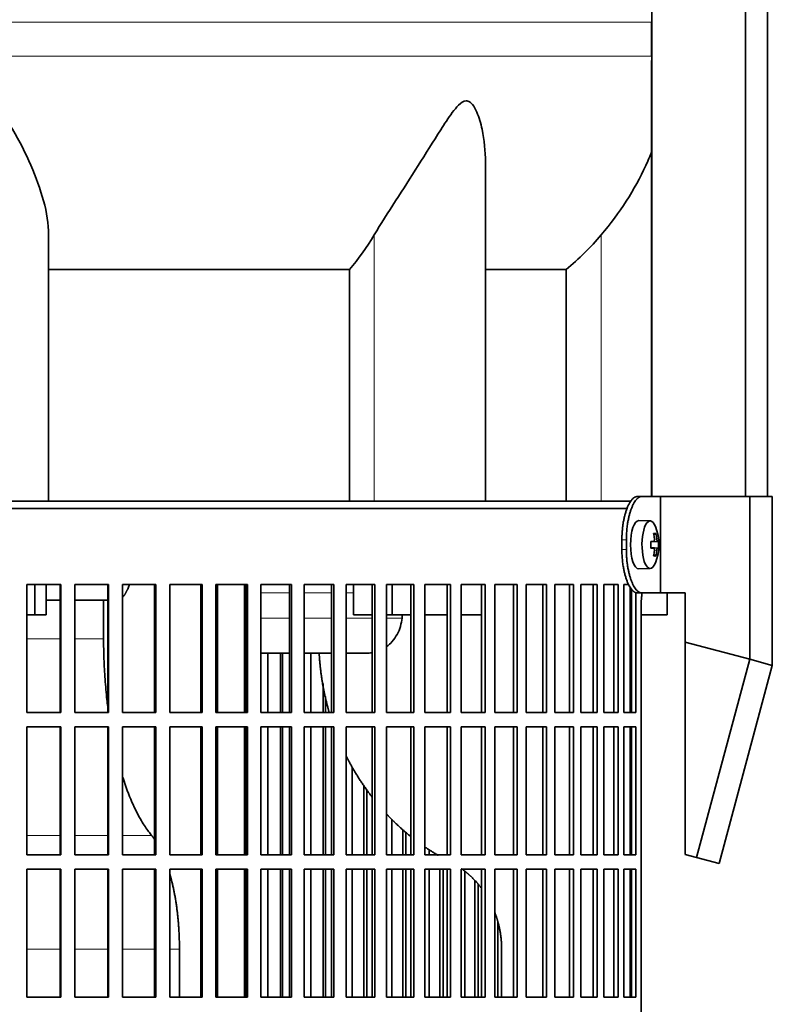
# Model space of a CAD drawing. Header units: millimetres. Extents: x 452 to 1336, y -1172 to 1297.
# Tile 20 of 27: x 1110 to 1266, y 144 to 348. Entities that reach past the tile are written whole.
import ezdxf

# ---------------------------------------------------------------- set-up
doc = ezdxf.new("R2010")
doc.units = ezdxf.units.MM
for name, color, linetype in [('LOW_454-1', 7, 'Continuous'), ('M5X8_UNI7687', 7, 'Continuous'), ('VSI344-454_FILTR', 7, 'Continuous'), ('VSI344-454_SUPPO', 7, 'Continuous'), ('VSI344-454_TERMI', 7, 'Continuous'), ('VSI454_DIFFUSORE', 7, 'Continuous')]:
    doc.layers.add(name, color=color, linetype=linetype)

# ---------------------------------------------------------------- blocks, each defined once
blk = doc.blocks.new('SE3')
at = {"layer": 'LOW_454-1', "color": 7, "linetype": 'Continuous', "lineweight": 35}
for p, q in [((1241.42, 511.39), (1241.42, 249.39)), ((1260.81, 249.39), (1260.81, 511.39)), ((1265.35, 249.39), (1265.35, 511.39)), ((1241.35, 339.74), (1241.35, 249.39))]:
    blk.add_line(p, q, dxfattribs=at)
at = {"layer": 'M5X8_UNI7687', "color": 7, "linetype": 'Continuous', "lineweight": 35}
for p, q in [((1241.07, 244.32), (1238.72, 244.39)), ((1242.23, 241.72), (1241.82, 241.42)), ((1241.19, 240.04), (1241.77, 240.1)), ((1242.79, 240.08), (1241.2, 239.96)), ((1242.79, 238.7), (1241.2, 238.82)), ((1241.77, 238.68), (1241.19, 238.74)), ((1242.23, 237.06), (1241.82, 237.36)), ((1238.72, 234.39), (1241.07, 234.46))]:
    blk.add_line(p, q, dxfattribs=at)
at = {"layer": 'M5X8_UNI7687', "color": 4, "linetype": 'Continuous', "lineweight": 9}
for p, q in [((1241.19, 240.04), (1241.77, 240.1)), ((1242.59, 240.1), (1241.2, 239.97)), ((1241.2, 238.81), (1242.59, 238.68)), ((1241.94, 240.55), (1242.42, 240.6)), ((1241.77, 238.68), (1241.19, 238.74)), ((1242.42, 238.18), (1241.93, 238.23))]:
    blk.add_line(p, q, dxfattribs=at)
at = {"layer": 'M5X8_UNI7687', "color": 7, "linetype": 'Continuous', "lineweight": 35}
for centre, radius, start, end in [((1232.88, 239.39), 10, 337.7946, 22.2054), ((1233.19, 239.39), 9.62, 355.8727, 4.1273)]:
    blk.add_arc(centre, radius, start, end, dxfattribs=at)
for centre, major_axis, ratio, start_param, end_param in [((1238.7, 239.39), (0, -5), 0.34202, 3.141593, 6.283185), ((1241.05, 239.39), (0, -4.93), 0.34202, 2.444185, 6.283185), ((1234.95, 236.33), (7.67, 5.19), 0.199978, 0.212267, 0.361959), ((1232.94, 239.39), (0, 10), 0.906308, 4.833518, 4.948078), ((1232.84, 239.39), (0, 10), 0.965926, 4.833518, 4.948078), ((1232.89, 239.23), (9.97, 0.82), 0.029809, 0.468971, 0.583531), ((1236, 239.39), (0, -9.26), 0.562348, 1.49595, 1.645642), ((1232.89, 239.23), (9.97, 0.82), 0.029809, 0.112154, 0.226713), ((1232.89, 239.54), (9.97, -0.82), 0.029809, -0.583531, -0.468971), ((1232.94, 239.39), (0, -10), 0.906308, 1.335108, 1.449667), ((1234.95, 242.45), (7.67, -5.19), 0.199978, -0.361959, -0.212267), ((1232.84, 239.39), (0, -10), 0.965926, 1.335108, 1.449667), ((1232.89, 239.54), (9.97, -0.82), 0.029809, -0.226713, -0.112154), ((1241.05, 239.39), (0, -4.93), 0.34202, 0, 0.697408), ((1238.7, 239.39), (0, -5), 0.34202, 0, 0.010116)]:
    blk.add_ellipse(centre, major_axis=major_axis, ratio=ratio, start_param=start_param, end_param=end_param, dxfattribs=at)
for points in [[(1241.77, 240.1), (1241.78, 240.1), (1241.79, 240.1), (1241.81, 240.11), (1241.83, 240.12), (1241.85, 240.14), (1241.87, 240.16), (1241.88, 240.18), (1241.9, 240.21), (1241.91, 240.25), (1241.92, 240.28), (1241.93, 240.32), (1241.94, 240.37), (1241.94, 240.41), (1241.94, 240.45), (1241.94, 240.5), (1241.94, 240.55), (1241.94, 240.58), (1241.94, 240.6)], [(1242.42, 240.6), (1242.43, 240.58), (1242.43, 240.55), (1242.44, 240.5), (1242.45, 240.45), (1242.45, 240.41), (1242.46, 240.37), (1242.47, 240.32), (1242.49, 240.28), (1242.5, 240.25), (1242.51, 240.21), (1242.52, 240.18), (1242.53, 240.16), (1242.55, 240.14), (1242.56, 240.12), (1242.57, 240.11), (1242.58, 240.1), (1242.59, 240.1), (1242.59, 240.1)], [(1241.94, 238.18), (1241.94, 238.2), (1241.94, 238.23), (1241.94, 238.28), (1241.94, 238.33), (1241.94, 238.37), (1241.94, 238.41), (1241.93, 238.46), (1241.92, 238.5), (1241.91, 238.53), (1241.9, 238.57), (1241.88, 238.6), (1241.87, 238.62), (1241.85, 238.64), (1241.83, 238.66), (1241.81, 238.67), (1241.79, 238.68), (1241.78, 238.68), (1241.77, 238.68)], [(1242.59, 238.68), (1242.59, 238.68), (1242.58, 238.68), (1242.57, 238.67), (1242.56, 238.66), (1242.55, 238.64), (1242.53, 238.62), (1242.52, 238.6), (1242.51, 238.57), (1242.5, 238.53), (1242.49, 238.5), (1242.47, 238.46), (1242.46, 238.41), (1242.45, 238.37), (1242.45, 238.33), (1242.44, 238.28), (1242.43, 238.23), (1242.43, 238.2), (1242.42, 238.18)]]:
    blk.add_open_spline(points, degree=3, dxfattribs=at)
at = {"layer": 'VSI344-454_FILTR', "color": 7, "linetype": 'Continuous', "lineweight": 35}
for p, q in [((959.42, 246.89), (1236.31, 246.89)), ((1111.92, 231.14), (1118.92, 231.14)), ((1111.92, 204.64), (1111.92, 231.14)), ((1118.84, 204.64), (1118.84, 231.14)), ((1118.92, 204.64), (1118.92, 231.14)), ((1121.88, 231.14), (1128.83, 231.14)), ((1121.88, 204.64), (1121.88, 231.14)), ((1128.68, 204.64), (1128.68, 231.14)), ((1128.83, 204.64), (1128.83, 231.14)), ((1131.76, 231.14), (1138.61, 231.14)), ((1131.76, 204.64), (1131.76, 231.14)), ((1138.39, 204.64), (1138.39, 231.14)), ((1138.61, 204.64), (1138.61, 231.14)), ((1141.5, 231.14), (1148.22, 231.14)), ((1141.5, 204.64), (1141.5, 231.14)), ((1147.93, 204.64), (1147.93, 231.14)), ((1148.22, 204.64), (1148.22, 231.14)), ((1151.04, 231.14), (1157.61, 231.14)), ((1151.04, 204.64), (1151.04, 231.14)), ((1157.25, 204.64), (1157.25, 231.14)), ((1157.61, 204.64), (1157.61, 231.14)), ((1160.36, 231.14), (1166.73, 231.14)), ((1160.36, 204.64), (1160.36, 231.14)), ((1166.31, 204.64), (1166.31, 231.14)), ((1166.73, 204.64), (1166.73, 231.14)), ((1169.39, 231.14), (1175.54, 231.14)), ((1169.39, 204.64), (1169.39, 231.14)), ((1175.06, 204.64), (1175.06, 231.14)), ((1175.54, 204.64), (1175.54, 231.14)), ((1178.1, 231.14), (1184, 231.14)), ((1178.1, 204.64), (1178.1, 231.14)), ((1183.45, 204.64), (1183.45, 231.14)), ((1184, 204.64), (1184, 231.14)), ((1186.44, 231.14), (1192.06, 231.14)), ((1186.44, 204.64), (1186.44, 231.14)), ((1191.46, 204.64), (1191.46, 231.14)), ((1192.06, 204.64), (1192.06, 231.14)), ((1194.38, 231.14), (1199.69, 231.14)), ((1194.38, 204.64), (1194.38, 231.14)), ((1199.03, 204.64), (1199.03, 231.14)), ((1199.69, 204.64), (1199.69, 231.14)), ((1201.87, 231.14), (1206.84, 231.14)), ((1201.87, 204.64), (1201.87, 231.14)), ((1206.14, 204.64), (1206.14, 231.14)), ((1206.84, 204.64), (1206.84, 231.14)), ((1208.88, 231.14), (1213.49, 231.14)), ((1208.88, 204.64), (1208.88, 231.14)), ((1212.74, 204.64), (1212.74, 231.14)), ((1213.49, 204.64), (1213.49, 231.14)), ((1215.37, 231.14), (1219.6, 231.14)), ((1215.37, 204.64), (1215.37, 231.14)), ((1218.8, 204.64), (1218.8, 231.14)), ((1219.6, 204.64), (1219.6, 231.14)), ((1221.31, 231.14), (1225.15, 231.14)), ((1221.31, 204.64), (1221.31, 231.14)), ((1224.31, 204.64), (1224.31, 231.14)), ((1225.15, 204.64), (1225.15, 231.14)), ((1226.68, 231.14), (1230.09, 231.14)), ((1226.68, 204.64), (1226.68, 231.14)), ((1229.22, 204.64), (1229.22, 231.14)), ((1230.09, 204.64), (1230.09, 231.14)), ((1231.45, 231.14), (1234.42, 231.14)), ((1231.45, 204.64), (1231.45, 231.14)), ((1233.51, 204.64), (1233.51, 231.14)), ((1234.42, 204.64), (1234.42, 231.14)), ((1235.58, 231.14), (1236.64, 231.14)), ((1235.58, 204.64), (1235.58, 231.14)), ((1237.17, 204.64), (1237.17, 230.2)), ((1238.11, 204.64), (1238.11, 229.44)), ((1239.2, -44.11), (1239.2, 226.89)), ((1161.82, 204.64), (1161.82, 216.89)), ((1164.46, 204.64), (1164.46, 216.89)), ((1164.91, 204.64), (1164.91, 216.89)), ((1170.72, 204.64), (1170.72, 216.89)), ((1173.27, 204.64), (1173.27, 210.66)), ((1173.79, 204.64), (1173.79, 207.9)), ((1111.92, 204.64), (1118.92, 204.64)), ((1121.88, 204.64), (1128.83, 204.64)), ((1131.76, 204.64), (1138.61, 204.64)), ((1141.5, 204.64), (1148.22, 204.64)), ((1151.04, 204.64), (1157.61, 204.64)), ((1160.36, 204.64), (1166.73, 204.64)), ((1169.39, 204.64), (1175.54, 204.64)), ((1178.1, 204.64), (1184, 204.64)), ((1186.44, 204.64), (1192.06, 204.64)), ((1194.38, 204.64), (1199.69, 204.64)), ((1201.87, 204.64), (1206.84, 204.64)), ((1208.88, 204.64), (1213.49, 204.64)), ((1215.37, 204.64), (1219.6, 204.64)), ((1221.31, 204.64), (1225.15, 204.64)), ((1226.68, 204.64), (1230.09, 204.64)), ((1231.45, 204.64), (1234.42, 204.64)), ((1235.58, 204.64), (1238.11, 204.64)), ((1111.92, 201.64), (1118.92, 201.64)), ((1111.92, 175.14), (1111.92, 201.64)), ((1118.84, 175.14), (1118.84, 201.64)), ((1118.92, 175.14), (1118.92, 201.64)), ((1121.88, 201.64), (1128.83, 201.64)), ((1121.88, 175.14), (1121.88, 201.64)), ((1128.68, 175.14), (1128.68, 201.64)), ((1128.83, 175.14), (1128.83, 201.64)), ((1131.76, 201.64), (1138.61, 201.64)), ((1131.76, 175.14), (1131.76, 201.64)), ((1138.39, 175.14), (1138.39, 201.64)), ((1138.61, 175.14), (1138.61, 201.64)), ((1141.5, 201.64), (1148.22, 201.64)), ((1141.5, 175.14), (1141.5, 201.64)), ((1147.93, 175.14), (1147.93, 201.64)), ((1148.22, 175.14), (1148.22, 201.64)), ((1151.04, 201.64), (1157.61, 201.64)), ((1151.04, 175.14), (1151.04, 201.64)), ((1157.25, 175.14), (1157.25, 201.64)), ((1157.61, 175.14), (1157.61, 201.64)), ((1160.36, 201.64), (1166.73, 201.64)), ((1160.36, 175.14), (1160.36, 201.64)), ((1161.82, 175.14), (1161.82, 201.64)), ((1164.46, 175.14), (1164.46, 201.64)), ((1164.91, 175.14), (1164.91, 201.64)), ((1166.31, 175.14), (1166.31, 201.64)), ((1166.73, 175.14), (1166.73, 201.64)), ((1169.39, 201.64), (1175.54, 201.64)), ((1169.39, 175.14), (1169.39, 201.64)), ((1170.72, 175.14), (1170.72, 201.64)), ((1173.27, 175.14), (1173.27, 201.64)), ((1173.79, 175.14), (1173.79, 201.64)), ((1175.06, 175.14), (1175.06, 201.64)), ((1175.54, 175.14), (1175.54, 201.64)), ((1178.1, 201.64), (1184, 201.64)), ((1178.1, 175.14), (1178.1, 201.64)), ((1183.45, 175.14), (1183.45, 201.64)), ((1184, 175.14), (1184, 201.64)), ((1186.44, 201.64), (1192.06, 201.64)), ((1186.44, 175.14), (1186.44, 201.64)), ((1191.46, 175.14), (1191.46, 201.64)), ((1192.06, 175.14), (1192.06, 201.64)), ((1194.38, 201.64), (1199.69, 201.64)), ((1194.38, 175.14), (1194.38, 201.64)), ((1199.03, 175.14), (1199.03, 201.64)), ((1199.69, 175.14), (1199.69, 201.64)), ((1201.87, 201.64), (1206.84, 201.64)), ((1201.87, 175.14), (1201.87, 201.64)), ((1206.14, 175.14), (1206.14, 201.64)), ((1206.84, 175.14), (1206.84, 201.64)), ((1208.88, 201.64), (1213.49, 201.64)), ((1208.88, 175.14), (1208.88, 201.64)), ((1212.74, 175.14), (1212.74, 201.64)), ((1213.49, 175.14), (1213.49, 201.64)), ((1215.37, 201.64), (1219.6, 201.64)), ((1215.37, 175.14), (1215.37, 201.64)), ((1218.8, 175.14), (1218.8, 201.64)), ((1219.6, 175.14), (1219.6, 201.64)), ((1221.31, 201.64), (1225.15, 201.64)), ((1221.31, 175.14), (1221.31, 201.64)), ((1224.31, 175.14), (1224.31, 201.64)), ((1225.15, 175.14), (1225.15, 201.64)), ((1226.68, 201.64), (1230.09, 201.64)), ((1226.68, 175.14), (1226.68, 201.64)), ((1229.22, 175.14), (1229.22, 201.64)), ((1230.09, 175.14), (1230.09, 201.64)), ((1231.45, 201.64), (1234.42, 201.64)), ((1231.45, 175.14), (1231.45, 201.64)), ((1233.51, 175.14), (1233.51, 201.64)), ((1234.42, 175.14), (1234.42, 201.64)), ((1235.58, 201.64), (1238.11, 201.64)), ((1235.58, 175.14), (1235.58, 201.64)), ((1237.17, 175.14), (1237.17, 201.64)), ((1238.11, 175.14), (1238.11, 201.64)), ((1179.3, 175.14), (1179.3, 193.34)), ((1181.75, 175.14), (1181.75, 189.44)), ((1182.32, 175.14), (1182.32, 188.63)), ((1187.51, 175.14), (1187.51, 182.52)), ((1189.83, 175.14), (1189.83, 180.35)), ((1190.46, 175.14), (1190.46, 179.8)), ((1195.3, 175.14), (1195.3, 176.16)), ((1111.92, 175.14), (1118.92, 175.14)), ((1121.88, 175.14), (1128.83, 175.14)), ((1131.76, 175.14), (1138.61, 175.14)), ((1141.5, 175.14), (1148.22, 175.14)), ((1151.04, 175.14), (1157.61, 175.14)), ((1160.36, 175.14), (1166.73, 175.14)), ((1169.39, 175.14), (1175.54, 175.14)), ((1178.1, 175.14), (1184, 175.14)), ((1186.44, 175.14), (1192.06, 175.14)), ((1194.38, 175.14), (1199.69, 175.14)), ((1201.87, 175.14), (1206.84, 175.14)), ((1208.88, 175.14), (1213.49, 175.14)), ((1215.37, 175.14), (1219.6, 175.14)), ((1221.31, 175.14), (1225.15, 175.14)), ((1226.68, 175.14), (1230.09, 175.14)), ((1231.45, 175.14), (1234.42, 175.14)), ((1235.58, 175.14), (1238.11, 175.14)), ((1111.92, 172.14), (1118.92, 172.14)), ((1111.92, 145.64), (1111.92, 172.14)), ((1118.84, 145.64), (1118.84, 172.14)), ((1118.92, 145.64), (1118.92, 172.14)), ((1121.88, 172.14), (1128.83, 172.14)), ((1121.88, 145.64), (1121.88, 172.14)), ((1128.68, 145.64), (1128.68, 172.14)), ((1128.83, 145.64), (1128.83, 172.14)), ((1131.76, 172.14), (1138.61, 172.14)), ((1131.76, 145.64), (1131.76, 172.14)), ((1138.39, 145.64), (1138.39, 172.14)), ((1138.61, 145.64), (1138.61, 172.14)), ((1141.5, 172.14), (1148.22, 172.14)), ((1141.5, 145.64), (1141.5, 172.14)), ((1147.93, 145.64), (1147.93, 172.14)), ((1148.22, 145.64), (1148.22, 172.14)), ((1151.04, 172.14), (1157.61, 172.14)), ((1151.04, 145.64), (1151.04, 172.14)), ((1157.25, 145.64), (1157.25, 172.14)), ((1157.61, 145.64), (1157.61, 172.14)), ((1160.36, 172.14), (1166.73, 172.14)), ((1160.36, 145.64), (1160.36, 172.14)), ((1161.82, 145.64), (1161.82, 172.14)), ((1164.46, 145.64), (1164.46, 172.14)), ((1164.91, 145.64), (1164.91, 172.14)), ((1166.31, 145.64), (1166.31, 172.14)), ((1166.73, 145.64), (1166.73, 172.14)), ((1169.39, 172.14), (1175.54, 172.14)), ((1169.39, 145.64), (1169.39, 172.14)), ((1170.72, 145.64), (1170.72, 172.14)), ((1173.27, 145.64), (1173.27, 172.14)), ((1173.79, 145.64), (1173.79, 172.14)), ((1175.06, 145.64), (1175.06, 172.14)), ((1175.54, 145.64), (1175.54, 172.14)), ((1178.1, 172.14), (1184, 172.14)), ((1178.1, 145.64), (1178.1, 172.14)), ((1179.3, 145.64), (1179.3, 172.14)), ((1181.75, 145.64), (1181.75, 172.14)), ((1182.32, 145.64), (1182.32, 172.14)), ((1183.45, 145.64), (1183.45, 172.14)), ((1184, 145.64), (1184, 172.14)), ((1186.44, 172.14), (1192.06, 172.14)), ((1186.44, 145.64), (1186.44, 172.14)), ((1187.51, 145.64), (1187.51, 172.14)), ((1189.83, 145.64), (1189.83, 172.14)), ((1190.46, 145.64), (1190.46, 172.14)), ((1191.46, 145.64), (1191.46, 172.14)), ((1192.06, 145.64), (1192.06, 172.14)), ((1194.38, 172.14), (1199.69, 172.14)), ((1194.38, 145.64), (1194.38, 172.14)), ((1195.3, 145.64), (1195.3, 172.14)), ((1197.5, 145.64), (1197.5, 172.14)), ((1198.18, 145.64), (1198.18, 172.14)), ((1199.03, 145.64), (1199.03, 172.14)), ((1199.69, 145.64), (1199.69, 172.14)), ((1201.87, 172.14), (1206.84, 172.14)), ((1201.87, 145.64), (1201.87, 172.14)), ((1202.64, 145.64), (1202.64, 171.68)), ((1206.14, 145.64), (1206.14, 172.14)), ((1206.84, 145.64), (1206.84, 172.14)), ((1208.88, 172.14), (1213.49, 172.14)), ((1208.88, 145.64), (1208.88, 172.14)), ((1212.74, 145.64), (1212.74, 172.14)), ((1213.49, 145.64), (1213.49, 172.14)), ((1215.37, 172.14), (1219.6, 172.14)), ((1215.37, 145.64), (1215.37, 172.14)), ((1218.8, 145.64), (1218.8, 172.14)), ((1219.6, 145.64), (1219.6, 172.14)), ((1221.31, 172.14), (1225.15, 172.14)), ((1221.31, 145.64), (1221.31, 172.14)), ((1224.31, 145.64), (1224.31, 172.14)), ((1225.15, 145.64), (1225.15, 172.14)), ((1226.68, 172.14), (1230.09, 172.14)), ((1226.68, 145.64), (1226.68, 172.14)), ((1229.22, 145.64), (1229.22, 172.14)), ((1230.09, 145.64), (1230.09, 172.14)), ((1231.45, 172.14), (1234.42, 172.14)), ((1231.45, 145.64), (1231.45, 172.14)), ((1233.51, 145.64), (1233.51, 172.14)), ((1234.42, 145.64), (1234.42, 172.14)), ((1235.58, 172.14), (1238.11, 172.14)), ((1235.58, 145.64), (1235.58, 172.14)), ((1237.17, 145.64), (1237.17, 172.14)), ((1238.11, 145.64), (1238.11, 172.14)), ((1204.7, 145.64), (1204.7, 169.78)), ((1205.44, 145.64), (1205.44, 168.98)), ((1209.5, 145.64), (1209.5, 161.24)), ((1111.92, 145.64), (1118.92, 145.64)), ((1121.88, 145.64), (1128.83, 145.64)), ((1131.76, 145.64), (1138.61, 145.64)), ((1141.5, 145.64), (1148.22, 145.64)), ((1151.04, 145.64), (1157.61, 145.64)), ((1160.36, 145.64), (1166.73, 145.64)), ((1169.39, 145.64), (1175.54, 145.64)), ((1178.1, 145.64), (1184, 145.64)), ((1186.44, 145.64), (1192.06, 145.64)), ((1194.38, 145.64), (1199.69, 145.64)), ((1201.87, 145.64), (1206.84, 145.64)), ((1208.88, 145.64), (1213.49, 145.64)), ((1215.37, 145.64), (1219.6, 145.64)), ((1221.31, 145.64), (1225.15, 145.64)), ((1226.68, 145.64), (1230.09, 145.64)), ((1231.45, 145.64), (1234.42, 145.64)), ((1235.58, 145.64), (1238.11, 145.64))]:
    blk.add_line(p, q, dxfattribs=at)
blk.add_open_spline([(1239.2, 226.89), (1239.2, 226.96), (1239.2, 227.11), (1239.2, 227.33), (1239.21, 227.54), (1239.22, 227.76), (1239.23, 227.97), (1239.25, 228.18), (1239.27, 228.39), (1239.29, 228.6), (1239.34, 228.95), (1239.38, 229.23), (1239.41, 229.44)], degree=3, knots=[0, 0, 0, 0, 0.027983, 0.0557899, 0.0834734, 0.1110867, 0.1386835, 0.1663177, 0.1940428, 0.2219119, 0.2499772, 0.3401037, 0.3401037, 0.3401037, 0.3401037], dxfattribs=at)
at = {"layer": 'VSI344-454_SUPPO', "color": 7, "linetype": 'Continuous', "lineweight": 35}
for p, q in [((960.42, 248.39), (1237.12, 248.39)), ((1113.53, 224.89), (1113.53, 231.14)), ((1115.94, 224.89), (1115.94, 231.14)), ((1151.39, 204.64), (1151.39, 231.14)), ((1156.99, 204.64), (1156.99, 231.14)), ((1179.62, 224.89), (1179.62, 231.14)), ((1187.57, 224.89), (1187.57, 231.14)), ((1236.92, 204.64), (1236.92, 230.58)), ((1244.56, 224.89), (1244.56, 229.39)), ((1118.84, 227.89), (1115.94, 227.89)), ((1128.68, 227.89), (1121.88, 227.89)), ((1127.81, 219.89), (1127.81, 227.89)), ((1111.92, 224.89), (1113.53, 224.89)), ((1113.53, 224.89), (1115.94, 224.89)), ((1179.62, 224.89), (1183.45, 224.89)), ((1186.44, 224.89), (1187.57, 224.89)), ((1187.57, 224.89), (1191.46, 224.89)), ((1189.7, 224.89), (1189.64, 224.19)), ((1194.38, 224.89), (1199.03, 224.89)), ((1201.87, 224.89), (1206.14, 224.89)), ((1236.92, 224.89), (1237.17, 224.89)), ((1239.2, 224.89), (1244.56, 224.89)), ((1156.99, 216.89), (1157.25, 216.89)), ((1160.36, 216.89), (1166.31, 216.89)), ((1169.39, 216.89), (1175.06, 216.89)), ((1178.1, 216.89), (1182.28, 216.89)), ((1151.39, 175.14), (1151.39, 201.64)), ((1156.99, 175.14), (1156.99, 201.64)), ((1236.92, 175.14), (1236.92, 201.64)), ((1151.39, 145.64), (1151.39, 172.14)), ((1156.99, 145.64), (1156.99, 172.14)), ((1236.92, 145.64), (1236.92, 172.14)), ((1143.53, 145.64), (1143.53, 155.54)), ((1210.28, 145.64), (1210.28, 155.54))]:
    blk.add_line(p, q, dxfattribs=at)
at = {"layer": 'VSI344-454_SUPPO', "color": 4, "linetype": 'Continuous', "lineweight": 9}
for p, q in [((1157.25, 229.41), (1156.99, 229.41)), ((1166.31, 229.41), (1160.36, 229.41)), ((1175.06, 229.41), (1169.39, 229.41)), ((1179.62, 229.41), (1178.1, 229.41)), ((1156.99, 224.19), (1157.25, 224.19)), ((1160.36, 224.19), (1166.31, 224.19)), ((1169.39, 224.19), (1175.06, 224.19)), ((1178.1, 224.19), (1183.45, 224.19)), ((1186.44, 224.19), (1189.64, 224.19)), ((1111.92, 219.89), (1118.84, 219.89)), ((1121.88, 219.89), (1127.81, 219.89)), ((1111.92, 179.1), (1118.84, 179.1)), ((1121.88, 179.1), (1128.68, 179.1)), ((1131.76, 179.1), (1137.78, 179.1)), ((1111.92, 155.54), (1118.84, 155.54)), ((1121.88, 155.54), (1128.68, 155.54)), ((1131.76, 155.54), (1138.39, 155.54)), ((1141.5, 155.54), (1143.53, 155.54))]:
    blk.add_line(p, q, dxfattribs=at)
at = {"layer": 'VSI344-454_SUPPO', "color": 7, "linetype": 'Continuous', "lineweight": 35}
for points, degree, knots in [([(1131.76, 228.52), (1131.76, 228.52), (1131.8, 228.56), (1131.86, 228.63), (1131.95, 228.73), (1132.04, 228.84), (1132.13, 228.96), (1132.21, 229.08), (1132.29, 229.2), (1132.37, 229.33), (1132.44, 229.46), (1132.52, 229.59), (1132.59, 229.73), (1132.65, 229.87), (1132.76, 230.09), (1132.89, 230.4), (1133.03, 230.76), (1133.1, 230.98), (1133.13, 231.06)], 3, [0.278994, 0.278994, 0.278994, 0.278994, 0.281711, 0.30324, 0.3244693, 0.3453991, 0.3660293, 0.3863599, 0.4063909, 0.4261223, 0.4455542, 0.4646864, 0.4835192, 0.5020524, 0.5202861, 0.5697227, 0.6188322, 0.6436574, 0.6436574, 0.6436574, 0.6436574]), ([(1186.45, 218.29), (1186.85, 218.58), (1187.67, 219.33), (1188.67, 220.75), (1189.39, 222.43), (1189.56, 223.61), (1189.64, 224.19)], 3, [0.6618207, 0.6618207, 0.6618207, 0.6618207, 0.7370741, 0.8280903, 0.9157328, 1, 1, 1, 1]), ([(1128.67, 205.88), (1128.61, 206.35), (1128.39, 208.2), (1128.09, 211.47), (1127.85, 215.69), (1127.82, 218.5), (1127.81, 219.89)], 3, [0.7211557, 0.7211557, 0.7211557, 0.7211557, 0.7499879, 0.8349442, 0.9182801, 1, 1, 1, 1]), ([(1172.48, 216.88), (1172.79, 211.17), (1174.28, 205.63), (1174.41, 205.12), (1174.56, 204.62)], 2, [0.0519192, 0.0519192, 0.0519192, 0.25, 0.25, 0.2681048, 0.2681048, 0.2681048]), ([(1177.99, 195.78), (1178.83, 194.1), (1179.78, 192.49), (1181.44, 189.66), (1183.43, 187.1)], 2, [0.4340761, 0.4340761, 0.4340761, 0.5, 0.5, 0.6156148, 0.6156148, 0.6156148]), ([(1137.78, 179.1), (1137.56, 179.38), (1137.1, 179.96), (1136.38, 180.98), (1135.55, 182.32), (1134.63, 184), (1133.31, 186.81), (1132.37, 189.32), (1131.78, 191.18), (1131.76, 191.26)], 3, [0, 0, 0, 0, 0.0369621, 0.0786432, 0.1250422, 0.1876, 0.2501534, 0.3862477, 0.3924382, 0.3924382, 0.3924382, 0.3924382]), ([(1186.36, 183.65), (1187.37, 182.57), (1188.45, 181.54), (1189.88, 180.19), (1191.39, 178.97)], 2, [0.696559, 0.696559, 0.696559, 0.75, 0.75, 0.8204835, 0.8204835, 0.8204835]), ([(1201.96, 172.25), (1203.01, 171.5), (1203.97, 170.59), (1205.17, 169.44), (1206.16, 168.13)], 2, [0.1287063, 0.1287063, 0.1287063, 0.25, 0.25, 0.3995248, 0.3995248, 0.3995248]), ([(1141.52, 171.22), (1141.76, 170.39), (1141.97, 169.51), (1142.74, 166.38), (1143.14, 162.8), (1143.53, 159.24), (1143.53, 155.54)], 2, [0.4292984, 0.4292984, 0.4292984, 0.5, 0.5, 0.75, 0.75, 1, 1, 1]), ([(1208.91, 163.08), (1209.27, 162.13), (1209.54, 161.12), (1210.28, 158.4), (1210.28, 155.54)], 2, [0.6596465, 0.6596465, 0.6596465, 0.75, 0.75, 1, 1, 1])]:
    blk.add_open_spline(points, degree=degree, knots=knots, dxfattribs=at)
for points, degree in [([(1182.14, 216.89), (1182.58, 216.89), (1183.03, 216.92), (1183.47, 217)], 3), ([(1137.78, 179.1), (1138.1, 178.72), (1138.4, 178.27)], 2), ([(1194.35, 176.77), (1195.7, 175.85), (1197.1, 175.03)], 2)]:
    blk.add_open_spline(points, degree=degree, dxfattribs=at)
at = {"layer": 'VSI344-454_TERMI', "color": 7, "linetype": 'Continuous', "lineweight": 35}
for p, q in [((1238.43, 249.39), (1239.35, 249.39)), ((1239.35, 249.39), (1243.22, 249.39)), ((1243.22, 249.39), (1261.68, 249.39)), ((1243.22, 229.39), (1243.22, 249.39)), ((1261.68, 249.39), (1266.36, 249.39)), ((1261.68, 215.64), (1261.68, 249.39)), ((1266.36, 214.39), (1266.36, 249.39)), ((1235.2, 240.39), (1235.2, 238.39)), ((1236.12, 240.39), (1236.12, 238.39)), ((1239.35, 229.39), (1238.43, 229.39)), ((1239.35, 229.39), (1243.22, 229.39)), ((1243.22, 229.39), (1248.34, 229.39)), ((1248.34, 219.22), (1248.34, 229.39)), ((1248.34, 219.22), (1261.68, 215.64)), ((1248.34, 175.18), (1248.34, 219.22)), ((1261.68, 215.64), (1250.68, 174.55)), ((1266.36, 214.39), (1255.35, 173.3)), ((1261.68, 215.64), (1266.36, 214.39)), ((1250.68, 174.55), (1248.34, 175.18)), ((1255.35, 173.3), (1250.68, 174.55))]:
    blk.add_line(p, q, dxfattribs=at)
at = {"layer": 'VSI344-454_TERMI', "color": 4, "linetype": 'Continuous', "lineweight": 9}
for p, q in [((1235.2, 240.39), (1236.12, 240.39)), ((1236.12, 238.39), (1235.2, 238.39))]:
    blk.add_line(p, q, dxfattribs=at)
at = {"layer": 'VSI344-454_TERMI', "color": 7, "linetype": 'Continuous', "lineweight": 35}
for points, knots in [([(1235.2, 240.39), (1235.2, 240.49), (1235.2, 240.69), (1235.21, 240.98), (1235.22, 241.28), (1235.23, 241.57), (1235.25, 241.86), (1235.27, 242.15), (1235.29, 242.43), (1235.32, 242.72), (1235.35, 243), (1235.39, 243.28), (1235.42, 243.56), (1235.49, 244.02), (1235.61, 244.64), (1235.78, 245.4), (1235.98, 246.11), (1236.2, 246.77), (1236.44, 247.36), (1236.7, 247.89), (1236.97, 248.34), (1237.22, 248.68), (1237.45, 248.92), (1237.65, 249.09), (1237.84, 249.22), (1238.04, 249.32), (1238.23, 249.38), (1238.36, 249.39), (1238.43, 249.39)], [0, 0, 0, 0, 0.020995, 0.041891, 0.062709, 0.083472, 0.104202, 0.124923, 0.145657, 0.166426, 0.187253, 0.20816, 0.229169, 0.250303, 0.312364, 0.374597, 0.437423, 0.499973, 0.562511, 0.625344, 0.687552, 0.749622, 0.791751, 0.833482, 0.874992, 0.916462, 0.958072, 1, 1, 1, 1]), ([(1239.35, 249.39), (1239.32, 249.39), (1239.26, 249.39), (1239.16, 249.37), (1239.06, 249.35), (1238.96, 249.32), (1238.86, 249.27), (1238.76, 249.22), (1238.67, 249.16), (1238.57, 249.09), (1238.47, 249.01), (1238.37, 248.92), (1238.28, 248.81), (1238.12, 248.63), (1237.89, 248.34), (1237.62, 247.89), (1237.36, 247.36), (1237.12, 246.77), (1236.9, 246.11), (1236.7, 245.4), (1236.53, 244.64), (1236.4, 243.93), (1236.31, 243.28), (1236.24, 242.72), (1236.19, 242.15), (1236.15, 241.57), (1236.13, 240.98), (1236.13, 240.59), (1236.12, 240.39)], [0, 0, 0, 0, 0.021016, 0.041931, 0.062766, 0.083544, 0.104287, 0.125018, 0.14576, 0.166534, 0.187364, 0.208272, 0.22928, 0.250409, 0.312471, 0.374687, 0.437512, 0.500059, 0.562597, 0.625436, 0.687652, 0.74973, 0.791863, 0.833589, 0.875085, 0.916531, 0.95811, 1, 1, 1, 1]), ([(1238.43, 229.39), (1238.4, 229.39), (1238.33, 229.39), (1238.23, 229.41), (1238.14, 229.43), (1238.04, 229.46), (1237.94, 229.51), (1237.84, 229.56), (1237.74, 229.62), (1237.65, 229.69), (1237.55, 229.77), (1237.45, 229.86), (1237.35, 229.96), (1237.19, 230.14), (1236.97, 230.44), (1236.7, 230.89), (1236.44, 231.42), (1236.2, 232.01), (1235.98, 232.67), (1235.78, 233.38), (1235.61, 234.14), (1235.48, 234.85), (1235.38, 235.49), (1235.32, 236.06), (1235.27, 236.63), (1235.23, 237.21), (1235.21, 237.8), (1235.2, 238.19), (1235.2, 238.39)], [0, 0, 0, 0, 0.021016, 0.041931, 0.062767, 0.083545, 0.104289, 0.12502, 0.145761, 0.166536, 0.187366, 0.208274, 0.229282, 0.250411, 0.312473, 0.374689, 0.437513, 0.50006, 0.562597, 0.625436, 0.687652, 0.74973, 0.791863, 0.833589, 0.875085, 0.916531, 0.95811, 1, 1, 1, 1]), ([(1236.12, 238.39), (1236.12, 238.29), (1236.13, 238.09), (1236.13, 237.8), (1236.14, 237.5), (1236.15, 237.21), (1236.17, 236.92), (1236.19, 236.63), (1236.21, 236.35), (1236.24, 236.06), (1236.27, 235.78), (1236.31, 235.5), (1236.35, 235.22), (1236.42, 234.76), (1236.53, 234.14), (1236.7, 233.38), (1236.9, 232.67), (1237.12, 232.01), (1237.36, 231.42), (1237.62, 230.89), (1237.89, 230.44), (1238.15, 230.1), (1238.37, 229.86), (1238.57, 229.69), (1238.76, 229.55), (1238.96, 229.46), (1239.16, 229.4), (1239.29, 229.39), (1239.35, 229.39)], [0, 0, 0, 0, 0.020995, 0.041891, 0.062709, 0.083472, 0.104202, 0.124923, 0.145657, 0.166425, 0.187252, 0.208159, 0.229169, 0.250303, 0.312364, 0.374597, 0.437423, 0.499974, 0.562512, 0.625346, 0.687554, 0.749624, 0.791753, 0.833484, 0.874994, 0.916463, 0.958072, 1, 1, 1, 1])]:
    blk.add_open_spline(points, degree=3, knots=knots, dxfattribs=at)
at = {"layer": 'VSI454_DIFFUSORE', "color": 4, "linetype": 'Continuous', "lineweight": 9}
for p, q in [((960.66, 347.68), (1241.36, 347.68)), ((1241.36, 340.64), (960.66, 340.64)), ((1183.88, 248.39), (1183.88, 303.6)), ((1230.92, 248.39), (1230.92, 303.6))]:
    blk.add_line(p, q, dxfattribs=at)
at = {"layer": 'VSI454_DIFFUSORE', "color": 7, "linetype": 'Continuous', "lineweight": 35}
for p, q in [((1241.35, 347.68), (1241.35, 340.64)), ((1206.93, 248.39), (1206.93, 318.68)), ((1116.42, 248.39), (1116.42, 303.6)), ((1116.42, 296.45), (1178.75, 296.45)), ((1178.75, 296.45), (1178.75, 248.39)), ((1206.93, 296.45), (1223.66, 296.45)), ((1223.66, 296.45), (1223.66, 248.39))]:
    blk.add_line(p, q, dxfattribs=at)
for points, knots in [([(1116.42, 303.6), (1116.42, 305.87), (1116.02, 308.22), (1114.72, 313.07), (1113.81, 315.57), (1111.65, 320.52), (1110.41, 323.02), (1108.18, 326.72), (1107.38, 327.94), (1105.98, 329.62), (1105.48, 330.16), (1104.59, 330.83), (1104.27, 331.02), (1103.57, 331.3), (1103.2, 331.38), (1102.08, 331.34), (1101.39, 330.96), (1100.24, 330.04), (1099.75, 329.5), (1098.35, 327.8), (1097.57, 326.6), (1095.39, 322.95), (1094.13, 320.42), (1091.99, 315.48), (1091.11, 313.04), (1089.82, 308.24), (1089.42, 305.86), (1089.42, 303.6)], [0, 0, 0, 0, 0.125, 0.125, 0.25, 0.25, 0.375, 0.375, 0.4375, 0.4375, 0.46875, 0.46875, 0.484375, 0.484375, 0.5, 0.5, 0.53125, 0.53125, 0.5625, 0.5625, 0.625, 0.625, 0.75, 0.75, 0.875, 0.875, 1, 1, 1, 1]), ([(1206.93, 318.67), (1206.93, 320.94), (1206.71, 323.23), (1205.96, 326.72), (1205.62, 327.94), (1204.9, 329.62), (1204.62, 330.16), (1204.08, 330.83), (1203.88, 331.02), (1203.43, 331.3), (1203.17, 331.38), (1202.38, 331.34), (1201.84, 330.96), (1200.9, 330.04), (1200.47, 329.5), (1199.21, 327.8), (1198.43, 326.6), (1196.11, 322.95), (1194.55, 320.42), (1191.42, 315.48), (1189.85, 313.04), (1186.77, 308.24), (1185.24, 305.86), (1183.88, 303.6)], [0.2605527, 0.2605527, 0.2605527, 0.2605527, 0.375, 0.375, 0.4375, 0.4375, 0.46875, 0.46875, 0.484375, 0.484375, 0.5, 0.5, 0.53125, 0.53125, 0.5625, 0.5625, 0.625, 0.625, 0.75, 0.75, 0.875, 0.875, 1, 1, 1, 1]), ([(1241.42, 320.93), (1241.03, 319.94), (1240.61, 318.95), (1239, 315.47), (1237.65, 313.01), (1234.58, 308.22), (1232.83, 305.85), (1230.92, 303.6)], [0.6998598, 0.6998598, 0.6998598, 0.6998598, 0.75, 0.75, 0.875, 0.875, 1, 1, 1, 1])]:
    blk.add_open_spline(points, degree=3, knots=knots, dxfattribs=at)
for points in [[(1183.88, 303.6), (1182.32, 301), (1180.61, 298.62), (1178.75, 296.45)], [(1230.92, 303.6), (1228.71, 301), (1226.29, 298.62), (1223.66, 296.45)]]:
    blk.add_open_spline(points, degree=3, dxfattribs=at)

msp = doc.modelspace()

# ---------------------------------------------------------------- block references
msp.add_blockref('SE3', (0, 0))

doc.saveas('drawing.dxf')
